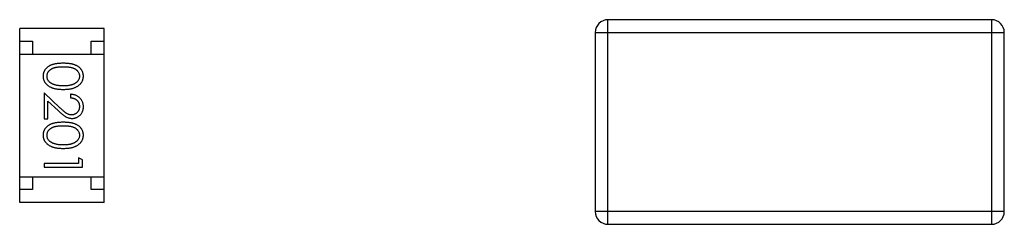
# Model space of a CAD drawing. Header units: millimetres. Extents: x 344 to 479, y 172 to 285.
# Tile 13 of 22: x 394.839 to 398.69, y 233.214 to 234.014. Entities that reach past the tile are written whole.
import ezdxf

# ---------------------------------------------------------------- set-up
doc = ezdxf.new("R2010")
doc.units = ezdxf.units.MM
doc.header["$LTSCALE"] = 30.734
doc.layers.get('0').update_dxf_attribs({"linetype": 'CONTINUOUS'})

msp = doc.modelspace()

# ---------------------------------------------------------------- linework, layer by layer
at = {"color": 7, "linetype": 'Continuous'}
for p, q in [((398.6395, 234.0137), (397.1395, 234.0137)), ((397.1395, 233.2137), (397.1395, 234.0137)), ((398.6395, 234.0137), (398.6395, 233.2137)), ((395.1688, 233.9793), (394.8388, 233.9793)), ((394.8388, 233.2993), (394.8388, 233.9793)), ((395.1688, 233.2993), (395.1688, 233.9793)), ((397.0895, 233.9637), (398.6895, 233.9637)), ((397.0895, 233.9637), (397.0895, 233.2637)), ((398.6895, 233.2637), (398.6895, 233.9637)), ((394.8388, 233.9293), (394.8888, 233.9293)), ((394.8888, 233.9293), (394.8888, 233.8793)), ((395.1188, 233.9293), (395.1688, 233.9293)), ((395.1188, 233.8793), (395.1188, 233.9293)), ((394.8388, 233.8793), (395.1688, 233.8793)), ((394.9961, 233.6697), (394.934, 233.7279)), ((394.934, 233.7279), (394.934, 233.626)), ((395.0379, 233.7221), (395.0379, 233.7087)), ((394.9494, 233.6958), (394.9895, 233.6582)), ((394.9494, 233.626), (394.9494, 233.6958)), ((394.934, 233.626), (394.9494, 233.626)), ((395.084, 233.4652), (395.0687, 233.4741)), ((395.0687, 233.4741), (395.0687, 233.451)), ((395.0687, 233.451), (394.934, 233.451)), ((394.934, 233.451), (394.934, 233.4375)), ((394.934, 233.4375), (395.084, 233.4375)), ((395.084, 233.4375), (395.084, 233.4652)), ((394.8388, 233.3993), (395.1688, 233.3993)), ((394.8888, 233.3993), (394.8888, 233.3493)), ((395.1188, 233.3493), (395.1188, 233.3993)), ((394.8888, 233.3493), (394.8388, 233.3493)), ((395.1688, 233.3493), (395.1188, 233.3493)), ((395.1688, 233.2993), (394.8388, 233.2993)), ((398.6895, 233.2637), (397.0895, 233.2637)), ((397.1395, 233.2137), (398.6395, 233.2137))]:
    msp.add_line(p, q, dxfattribs=at)
for centre, start, end in [((397.1395, 233.9637), 90, 180), ((398.6395, 233.9637), 0, 90), ((397.1395, 233.2637), 180, 270), ((398.6395, 233.2637), 270, 0)]:
    msp.add_arc(centre, 0.05, start, end, dxfattribs=at)
for points, knots in [([(395.009, 233.8433), (395.0066, 233.8433), (395.002, 233.8432), (394.9952, 233.8429), (394.9888, 233.8424), (394.9829, 233.8417), (394.9774, 233.8408), (394.9722, 233.8398), (394.9675, 233.8384), (394.9632, 233.8369), (394.9592, 233.8352), (394.9554, 233.8334), (394.952, 233.8314), (394.9488, 233.8292), (394.9458, 233.8269), (394.9431, 233.8244), (394.9406, 233.8217), (394.9384, 233.819), (394.9365, 233.816), (394.9348, 233.813), (394.9334, 233.8099), (394.9322, 233.8067), (394.9313, 233.8035), (394.9307, 233.8001), (394.9303, 233.7966), (394.9302, 233.7943), (394.9302, 233.7931)], [0, 0, 0, 0, 0.068113, 0.132564, 0.193427, 0.250218, 0.303569, 0.353576, 0.400235, 0.443586, 0.484619, 0.524292, 0.56238, 0.599049, 0.63494, 0.669782, 0.704009, 0.737842, 0.771098, 0.803896, 0.836415, 0.868639, 0.900715, 0.933378, 0.966213, 1, 1, 1, 1]), ([(394.9456, 233.7927), (394.9457, 233.7943), (394.9458, 233.7976), (394.9471, 233.8025), (394.9492, 233.8073), (394.9516, 233.811), (394.9539, 233.8139), (394.9558, 233.8159), (394.958, 233.8178), (394.9603, 233.8196), (394.9628, 233.8212), (394.9655, 233.8227), (394.9684, 233.824), (394.9715, 233.8253), (394.9749, 233.8264), (394.9787, 233.8273), (394.9828, 233.8281), (394.9873, 233.8287), (394.9922, 233.8292), (394.9975, 233.8295), (395.0032, 233.8298), (395.007, 233.8298), (395.009, 233.8298)], [0, 0, 0, 0, 0.060034, 0.120278, 0.182348, 0.247919, 0.281641, 0.315701, 0.350322, 0.385703, 0.421819, 0.459196, 0.497866, 0.538301, 0.58121, 0.628183, 0.679403, 0.734699, 0.794074, 0.858416, 0.927049, 1, 1, 1, 1]), ([(395.0879, 233.7931), (395.0879, 233.7943), (395.0878, 233.7966), (395.0874, 233.8001), (395.0868, 233.8035), (395.0858, 233.8068), (395.0847, 233.81), (395.0832, 233.8131), (395.0815, 233.8161), (395.0795, 233.8191), (395.0773, 233.8219), (395.0749, 233.8246), (395.0722, 233.827), (395.0692, 233.8293), (395.066, 233.8315), (395.0625, 233.8335), (395.0588, 233.8353), (395.0549, 233.837), (395.0506, 233.8385), (395.0459, 233.8398), (395.0408, 233.8409), (395.0352, 233.8417), (395.0293, 233.8424), (395.0229, 233.8429), (395.0161, 233.8432), (395.0114, 233.8433), (395.009, 233.8433)], [0, 0, 0, 0, 0.033742, 0.066533, 0.099153, 0.13154, 0.164087, 0.196563, 0.229707, 0.263315, 0.297504, 0.331686, 0.366482, 0.4021, 0.438958, 0.476748, 0.515985, 0.556589, 0.599519, 0.645765, 0.695487, 0.748721, 0.805687, 0.866754, 0.931405, 1, 1, 1, 1]), ([(395.009, 233.8298), (395.0111, 233.8298), (395.015, 233.8298), (395.0206, 233.8295), (395.0259, 233.8292), (395.0308, 233.8287), (395.0353, 233.8281), (395.0395, 233.8273), (395.0432, 233.8264), (395.0466, 233.8253), (395.0498, 233.824), (395.0527, 233.8227), (395.0554, 233.8212), (395.0579, 233.8195), (395.0602, 233.8178), (395.0623, 233.8159), (395.0643, 233.8139), (395.0665, 233.811), (395.0689, 233.8073), (395.071, 233.8026), (395.0722, 233.7977), (395.0724, 233.7943), (395.0725, 233.7927)], [0, 0, 0, 0, 0.073302, 0.142286, 0.206253, 0.266017, 0.321612, 0.372532, 0.419497, 0.462398, 0.502825, 0.541489, 0.579034, 0.615143, 0.650298, 0.684912, 0.718701, 0.752189, 0.817245, 0.879117, 0.939613, 1, 1, 1, 1]), ([(394.9302, 233.7931), (394.9302, 233.7919), (394.9303, 233.7896), (394.9307, 233.7861), (394.9314, 233.7826), (394.9323, 233.7793), (394.9335, 233.776), (394.9349, 233.7728), (394.9367, 233.7697), (394.9387, 233.7667), (394.9409, 233.7638), (394.9435, 233.7611), (394.9462, 233.7585), (394.9493, 233.7561), (394.9526, 233.7538), (394.9562, 233.7518), (394.96, 233.7498), (394.964, 233.7481), (394.9684, 233.7464), (394.9732, 233.7451), (394.9783, 233.7439), (394.9837, 233.743), (394.9895, 233.7423), (394.9957, 233.7417), (395.0022, 233.7414), (395.0067, 233.7414), (395.009, 233.7414)], [0, 0, 0, 0, 0.033824, 0.067298, 0.10028, 0.133019, 0.165736, 0.198792, 0.232372, 0.266409, 0.301016, 0.336196, 0.371972, 0.408574, 0.446394, 0.485225, 0.525372, 0.567224, 0.611081, 0.65775, 0.70702, 0.759235, 0.814484, 0.873227, 0.934937, 1, 1, 1, 1]), ([(394.9713, 233.7605), (394.9703, 233.7609), (394.9682, 233.7616), (394.9653, 233.763), (394.9626, 233.7644), (394.9601, 233.766), (394.9578, 233.7678), (394.9556, 233.7696), (394.9537, 233.7717), (394.9515, 233.7745), (394.9491, 233.7781), (394.9471, 233.7829), (394.9458, 233.7877), (394.9457, 233.791), (394.9456, 233.7927)], [0, 0, 0, 0, 0.075949, 0.148549, 0.218996, 0.286119, 0.351826, 0.416074, 0.478265, 0.540325, 0.660405, 0.774606, 0.887187, 1, 1, 1, 1]), ([(395.009, 233.7414), (395.0113, 233.7414), (395.0158, 233.7414), (395.0223, 233.7417), (395.0286, 233.7423), (395.0344, 233.743), (395.0399, 233.744), (395.045, 233.7451), (395.0497, 233.7466), (395.0542, 233.7481), (395.0583, 233.75), (395.0621, 233.7519), (395.0656, 233.754), (395.069, 233.7562), (395.072, 233.7586), (395.0748, 233.7612), (395.0773, 233.7639), (395.0795, 233.7668), (395.0815, 233.7698), (395.0832, 233.7729), (395.0847, 233.776), (395.0858, 233.7793), (395.0868, 233.7826), (395.0874, 233.7861), (395.0878, 233.7896), (395.0879, 233.7919), (395.0879, 233.7931)], [0, 0, 0, 0, 0.065278, 0.127205, 0.186168, 0.241675, 0.294115, 0.343609, 0.390387, 0.434463, 0.476646, 0.517002, 0.555936, 0.593716, 0.630057, 0.665601, 0.700745, 0.734917, 0.768681, 0.802087, 0.834849, 0.867433, 0.900138, 0.932806, 0.966212, 1, 1, 1, 1]), ([(395.0725, 233.7927), (395.0724, 233.791), (395.0722, 233.7878), (395.071, 233.7829), (395.0689, 233.7782), (395.0665, 233.7745), (395.0642, 233.7716), (395.0622, 233.7696), (395.06, 233.7676), (395.0575, 233.7658), (395.0548, 233.7641), (395.0519, 233.7626), (395.0487, 233.7611), (395.0453, 233.7598), (395.0416, 233.7587), (395.0377, 233.7576), (395.0335, 233.7568), (395.0291, 233.756), (395.0244, 233.7555), (395.0195, 233.7551), (395.0144, 233.7549), (395.0109, 233.7548), (395.009, 233.7548)], [0, 0, 0, 0, 0.059689, 0.119507, 0.181075, 0.246162, 0.279894, 0.314468, 0.350403, 0.387474, 0.426147, 0.466624, 0.508745, 0.553328, 0.600058, 0.649177, 0.700552, 0.754894, 0.811825, 0.871514, 0.934319, 1, 1, 1, 1]), ([(395.009, 233.7548), (395.0072, 233.7548), (395.0037, 233.7549), (394.9985, 233.7551), (394.9935, 233.7556), (394.9886, 233.7562), (394.984, 233.757), (394.9796, 233.7579), (394.9754, 233.7591), (394.9727, 233.76), (394.9713, 233.7605)], [0, 0, 0, 0, 0.141157, 0.277773, 0.409244, 0.535676, 0.657497, 0.775458, 0.889412, 1, 1, 1, 1]), ([(395.0879, 233.6732), (395.0879, 233.6749), (395.0878, 233.6782), (395.0871, 233.683), (395.086, 233.6876), (395.0845, 233.6921), (395.0825, 233.6963), (395.08, 233.7003), (395.0772, 233.7041), (395.0739, 233.7077), (395.0703, 233.7109), (395.0664, 233.7138), (395.0622, 233.7162), (395.0578, 233.7183), (395.0532, 233.7199), (395.0483, 233.7211), (395.0432, 233.7219), (395.0397, 233.722), (395.0379, 233.7221)], [0, 0, 0, 0, 0.06445, 0.126725, 0.187421, 0.247417, 0.306749, 0.366595, 0.427749, 0.490235, 0.553031, 0.614805, 0.676505, 0.738096, 0.801021, 0.864897, 0.931209, 1, 1, 1, 1]), ([(395.0379, 233.7087), (395.0392, 233.7085), (395.0418, 233.7083), (395.0456, 233.7075), (395.0492, 233.7066), (395.0525, 233.7054), (395.0556, 233.7039), (395.0584, 233.7021), (395.0611, 233.7001), (395.0634, 233.6979), (395.0656, 233.6954), (395.0674, 233.6928), (395.069, 233.69), (395.0703, 233.6871), (395.0713, 233.684), (395.072, 233.6808), (395.0724, 233.6774), (395.0725, 233.6751), (395.0725, 233.6739)], [0, 0, 0, 0, 0.073648, 0.143686, 0.210962, 0.275557, 0.338064, 0.399311, 0.4594, 0.51934, 0.579024, 0.637809, 0.695959, 0.754122, 0.813113, 0.873453, 0.935561, 1, 1, 1, 1]), ([(395.0421, 233.6414), (395.0405, 233.6414), (395.0372, 233.6415), (395.0324, 233.6426), (395.0278, 233.6443), (395.024, 233.6463), (395.0209, 233.6483), (395.0182, 233.6502), (395.0153, 233.6525), (395.012, 233.6552), (395.0084, 233.6583), (395.0046, 233.6617), (395.0004, 233.6656), (394.9976, 233.6683), (394.9961, 233.6697)], [0, 0, 0, 0, 0.088014, 0.174976, 0.2638, 0.355443, 0.406413, 0.465519, 0.533076, 0.609353, 0.693899, 0.787171, 0.889197, 1, 1, 1, 1]), ([(395.0725, 233.6739), (395.0725, 233.6728), (395.0724, 233.6706), (395.072, 233.6673), (395.0713, 233.6642), (395.0703, 233.6613), (395.069, 233.6584), (395.0675, 233.6557), (395.0656, 233.6532), (395.0636, 233.6508), (395.0613, 233.6486), (395.0589, 233.6467), (395.0563, 233.645), (395.0537, 233.6437), (395.051, 233.6426), (395.0481, 233.6419), (395.0451, 233.6414), (395.0431, 233.6414), (395.0421, 233.6414)], [0, 0, 0, 0, 0.068027, 0.133505, 0.19695, 0.26027, 0.322741, 0.384982, 0.448465, 0.513424, 0.578224, 0.640011, 0.700094, 0.760067, 0.819012, 0.877878, 0.938035, 1, 1, 1, 1]), ([(395.0433, 233.6279), (395.0448, 233.6279), (395.0477, 233.628), (395.052, 233.6286), (395.0562, 233.6296), (395.0602, 233.6309), (395.064, 233.6328), (395.0677, 233.6349), (395.0713, 233.6375), (395.0747, 233.6404), (395.0778, 233.6436), (395.0805, 233.6471), (395.0828, 233.6509), (395.0847, 233.6549), (395.0861, 233.6591), (395.0871, 233.6636), (395.0878, 233.6683), (395.0879, 233.6716), (395.0879, 233.6732)], [0, 0, 0, 0, 0.06271, 0.123347, 0.183401, 0.242828, 0.302097, 0.36242, 0.423725, 0.487032, 0.550491, 0.612709, 0.674265, 0.73617, 0.799211, 0.863483, 0.930525, 1, 1, 1, 1]), ([(394.9895, 233.6582), (394.991, 233.6568), (394.994, 233.654), (394.9983, 233.6501), (395.0025, 233.6465), (395.0064, 233.6433), (395.01, 233.6405), (395.0134, 233.638), (395.0165, 233.6359), (395.0203, 233.6336), (395.0251, 233.6313), (395.031, 233.6293), (395.0371, 233.6281), (395.0412, 233.628), (395.0433, 233.6279)], [0, 0, 0, 0, 0.09953, 0.192079, 0.277712, 0.357454, 0.429648, 0.495771, 0.555538, 0.608657, 0.707578, 0.804328, 0.901298, 1, 1, 1, 1]), ([(395.009, 233.6125), (395.0066, 233.6125), (395.002, 233.6125), (394.9952, 233.6122), (394.9888, 233.6117), (394.9829, 233.6109), (394.9774, 233.61), (394.9722, 233.609), (394.9675, 233.6077), (394.9632, 233.6062), (394.9592, 233.6045), (394.9554, 233.6026), (394.952, 233.6006), (394.9488, 233.5984), (394.9458, 233.5961), (394.9431, 233.5936), (394.9406, 233.591), (394.9384, 233.5882), (394.9365, 233.5853), (394.9348, 233.5823), (394.9334, 233.5792), (394.9322, 233.576), (394.9313, 233.5727), (394.9307, 233.5693), (394.9303, 233.5659), (394.9302, 233.5635), (394.9302, 233.5624)], [0, 0, 0, 0, 0.068113, 0.132564, 0.193427, 0.250218, 0.303569, 0.353576, 0.400235, 0.443586, 0.484619, 0.524292, 0.56238, 0.599049, 0.63494, 0.669782, 0.704009, 0.737842, 0.771098, 0.803896, 0.836415, 0.868639, 0.900715, 0.933378, 0.966213, 1, 1, 1, 1]), ([(394.9456, 233.5619), (394.9457, 233.5636), (394.9458, 233.5669), (394.9471, 233.5717), (394.9492, 233.5765), (394.9516, 233.5802), (394.9539, 233.5831), (394.9558, 233.5852), (394.958, 233.587), (394.9603, 233.5888), (394.9628, 233.5905), (394.9655, 233.5919), (394.9684, 233.5933), (394.9715, 233.5945), (394.9749, 233.5956), (394.9787, 233.5965), (394.9828, 233.5973), (394.9873, 233.598), (394.9922, 233.5984), (394.9975, 233.5988), (395.0032, 233.599), (395.007, 233.599), (395.009, 233.5991)], [0, 0, 0, 0, 0.060034, 0.120278, 0.182348, 0.247919, 0.281641, 0.315701, 0.350322, 0.385703, 0.421819, 0.459196, 0.497866, 0.538301, 0.58121, 0.628183, 0.679403, 0.734699, 0.794074, 0.858416, 0.927049, 1, 1, 1, 1]), ([(395.0879, 233.5624), (395.0879, 233.5635), (395.0878, 233.5659), (395.0874, 233.5693), (395.0868, 233.5727), (395.0858, 233.576), (395.0847, 233.5792), (395.0832, 233.5823), (395.0815, 233.5854), (395.0795, 233.5883), (395.0773, 233.5911), (395.0749, 233.5938), (395.0722, 233.5962), (395.0692, 233.5986), (395.066, 233.6007), (395.0625, 233.6028), (395.0588, 233.6046), (395.0549, 233.6063), (395.0506, 233.6077), (395.0459, 233.609), (395.0408, 233.6101), (395.0352, 233.611), (395.0293, 233.6117), (395.0229, 233.6122), (395.0161, 233.6125), (395.0114, 233.6125), (395.009, 233.6125)], [0, 0, 0, 0, 0.033742, 0.066533, 0.099153, 0.13154, 0.164087, 0.196563, 0.229707, 0.263315, 0.297504, 0.331686, 0.366482, 0.4021, 0.438958, 0.476748, 0.515985, 0.556589, 0.599519, 0.645765, 0.695487, 0.748721, 0.805687, 0.866754, 0.931405, 1, 1, 1, 1]), ([(395.009, 233.5991), (395.0111, 233.599), (395.015, 233.599), (395.0206, 233.5988), (395.0259, 233.5984), (395.0308, 233.5979), (395.0353, 233.5973), (395.0395, 233.5965), (395.0432, 233.5956), (395.0466, 233.5945), (395.0498, 233.5932), (395.0527, 233.5919), (395.0554, 233.5904), (395.0579, 233.5888), (395.0602, 233.587), (395.0623, 233.5851), (395.0643, 233.5831), (395.0665, 233.5802), (395.0689, 233.5765), (395.071, 233.5718), (395.0722, 233.5669), (395.0724, 233.5636), (395.0725, 233.5619)], [0, 0, 0, 0, 0.073302, 0.142286, 0.206253, 0.266017, 0.321612, 0.372532, 0.419497, 0.462398, 0.502825, 0.541489, 0.579034, 0.615143, 0.650298, 0.684912, 0.718701, 0.752189, 0.817245, 0.879117, 0.939613, 1, 1, 1, 1]), ([(394.9302, 233.5624), (394.9302, 233.5612), (394.9303, 233.5588), (394.9307, 233.5553), (394.9314, 233.5518), (394.9323, 233.5485), (394.9335, 233.5452), (394.9349, 233.542), (394.9367, 233.539), (394.9387, 233.5359), (394.9409, 233.533), (394.9435, 233.5303), (394.9462, 233.5277), (394.9493, 233.5253), (394.9526, 233.5231), (394.9562, 233.521), (394.96, 233.5191), (394.964, 233.5173), (394.9684, 233.5157), (394.9732, 233.5144), (394.9783, 233.5132), (394.9837, 233.5122), (394.9895, 233.5115), (394.9957, 233.511), (395.0022, 233.5107), (395.0067, 233.5106), (395.009, 233.5106)], [0, 0, 0, 0, 0.033824, 0.067298, 0.10028, 0.133019, 0.165736, 0.198792, 0.232372, 0.266409, 0.301016, 0.336196, 0.371972, 0.408574, 0.446394, 0.485225, 0.525372, 0.567224, 0.611081, 0.65775, 0.70702, 0.759235, 0.814484, 0.873227, 0.934937, 1, 1, 1, 1]), ([(394.9713, 233.5297), (394.9703, 233.5301), (394.9682, 233.5309), (394.9653, 233.5322), (394.9626, 233.5337), (394.9601, 233.5353), (394.9578, 233.537), (394.9556, 233.5389), (394.9537, 233.5409), (394.9515, 233.5437), (394.9491, 233.5474), (394.9471, 233.5521), (394.9458, 233.5569), (394.9457, 233.5603), (394.9456, 233.5619)], [0, 0, 0, 0, 0.075949, 0.148549, 0.218996, 0.286119, 0.351826, 0.416074, 0.478265, 0.540325, 0.660405, 0.774606, 0.887187, 1, 1, 1, 1]), ([(395.009, 233.5106), (395.0113, 233.5106), (395.0158, 233.5107), (395.0223, 233.511), (395.0286, 233.5115), (395.0344, 233.5122), (395.0399, 233.5132), (395.045, 233.5144), (395.0497, 233.5158), (395.0542, 233.5174), (395.0583, 233.5192), (395.0621, 233.5211), (395.0656, 233.5232), (395.069, 233.5255), (395.072, 233.5279), (395.0748, 233.5304), (395.0773, 233.5332), (395.0795, 233.536), (395.0815, 233.539), (395.0832, 233.5421), (395.0847, 233.5453), (395.0858, 233.5485), (395.0868, 233.5519), (395.0874, 233.5553), (395.0878, 233.5588), (395.0879, 233.5612), (395.0879, 233.5624)], [0, 0, 0, 0, 0.065278, 0.127205, 0.186168, 0.241675, 0.294115, 0.343609, 0.390387, 0.434463, 0.476646, 0.517002, 0.555936, 0.593716, 0.630057, 0.665601, 0.700745, 0.734917, 0.768681, 0.802087, 0.834849, 0.867433, 0.900138, 0.932806, 0.966212, 1, 1, 1, 1]), ([(395.0725, 233.5619), (395.0724, 233.5603), (395.0722, 233.557), (395.071, 233.5521), (395.0689, 233.5475), (395.0665, 233.5437), (395.0642, 233.5409), (395.0622, 233.5388), (395.06, 233.5369), (395.0575, 233.5351), (395.0548, 233.5334), (395.0519, 233.5318), (395.0487, 233.5304), (395.0453, 233.529), (395.0416, 233.5279), (395.0377, 233.5268), (395.0335, 233.526), (395.0291, 233.5253), (395.0244, 233.5248), (395.0195, 233.5243), (395.0144, 233.5241), (395.0109, 233.5241), (395.009, 233.5241)], [0, 0, 0, 0, 0.059689, 0.119507, 0.181075, 0.246162, 0.279894, 0.314468, 0.350403, 0.387474, 0.426147, 0.466624, 0.508745, 0.553328, 0.600058, 0.649177, 0.700552, 0.754894, 0.811825, 0.871514, 0.934319, 1, 1, 1, 1]), ([(395.009, 233.5241), (395.0072, 233.5241), (395.0037, 233.5241), (394.9985, 233.5244), (394.9935, 233.5248), (394.9886, 233.5254), (394.984, 233.5262), (394.9796, 233.5272), (394.9754, 233.5284), (394.9727, 233.5293), (394.9713, 233.5297)], [0, 0, 0, 0, 0.141157, 0.277773, 0.409244, 0.535676, 0.657497, 0.775458, 0.889412, 1, 1, 1, 1])]:
    msp.add_open_spline(points, degree=3, knots=knots, dxfattribs=at)

doc.saveas('drawing.dxf')
